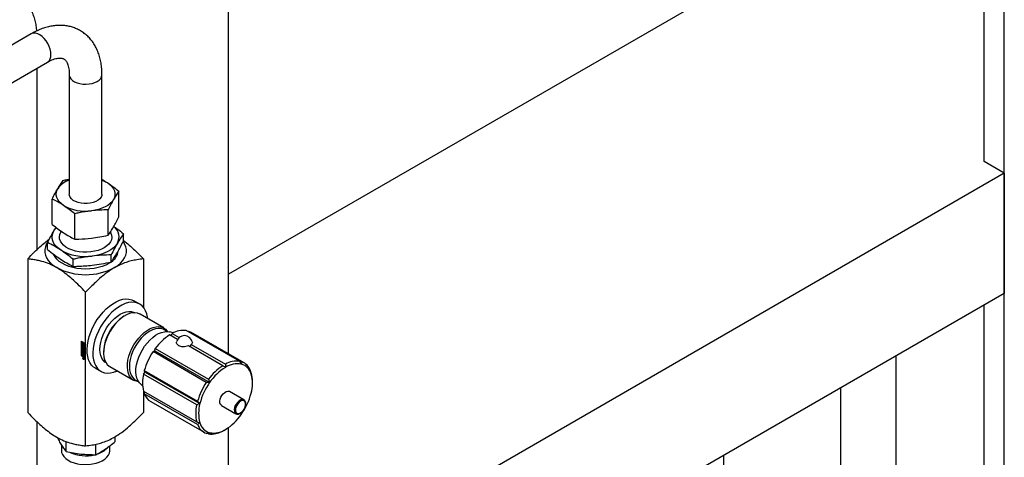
# Model space of a CAD drawing. Header units: millimetres. Extents: x 0 to 25230, y 0 to 17820.
# Tile 208 of 214: x 21597 to 22199, y 10689 to 10957. Entities that reach past the tile are written whole.
import ezdxf

# ---------------------------------------------------------------- set-up
doc = ezdxf.new("R2010")
doc.units = ezdxf.units.MM
doc.linetypes.add('SLD-Sólida', pattern=[0])
doc.layers.add('REFERÊNCIAS', color=9, linetype='SLD-Sólida')

msp = doc.modelspace()

# ---------------------------------------------------------------- linework, layer by layer
at = {"color": 7, "linetype": 'SLD-Sólida', "lineweight": 25, "ltscale": 30}
for p, q in [((21603.78, 10948.04), (20330.92, 10213.23)), ((20340.92, 10195.91), (21613.78, 10930.72)), ((21607.47, 10816.12), (21607.47, 10927.07)), ((21627.07, 10923.04), (21627.07, 10849.96)), ((21647.07, 10849.96), (21647.07, 10923.04)), ((21657.44, 10836.2), (21657.44, 10851.71)), ((21616.69, 10831.48), (21616.69, 10846.99)), ((21650.79, 10824.83), (21650.79, 10840.34)), ((21630.41, 10822.47), (21630.41, 10837.98)), ((21617.64, 10827.49), (21618.99, 10829.67)), ((21613.86, 10816.05), (21613.86, 10820.4)), ((21660.28, 10821.42), (21660.28, 10825.77)), ((21601.71, 10810.38), (21601.71, 10716.44)), ((21629.49, 10805.78), (21629.49, 10810.14)), ((21652.7, 10808.47), (21652.7, 10812.83)), ((21672.42, 10810.38), (21672.42, 10780.81)), ((21637.07, 10696.03), (21637.07, 10789.97)), ((21670.15, 10782.76), (21666.62, 10784.8)), ((21661.14, 10775.64), (21660.53, 10775.29)), ((21667.17, 10777.42), (21667.1, 10777.46)), ((21684.94, 10768.16), (21670.39, 10776.56)), ((21687.05, 10765.95), (21685.12, 10767.06)), ((21731.25, 10747.76), (21698.65, 10766.57)), ((21699.7, 10765.97), (21700.02, 10766.22)), ((21700.02, 10766.22), (21732.61, 10747.4)), ((21693.29, 10760.98), (21688.32, 10763.85)), ((21690.61, 10765.13), (21688.54, 10765.71)), ((21689.17, 10763.36), (21690.01, 10764.83)), ((21690.01, 10764.83), (21694.39, 10762.3)), ((21734.01, 10746.76), (21701.41, 10765.58)), ((21634.5, 10760), (21636.36, 10758.92)), ((21634.5, 10751.01), (21634.5, 10760)), ((21634.64, 10759.91), (21634.64, 10751.09)), ((21634.82, 10759.77), (21634.68, 10759.69)), ((21634.68, 10759.69), (21634.68, 10757.81)), ((21634.85, 10759.59), (21634.68, 10759.69)), ((21634.68, 10757.81), (21635.34, 10757.43)), ((21634.68, 10757.61), (21634.82, 10757.69)), ((21636.18, 10756.74), (21634.68, 10757.61)), ((21634.68, 10757.61), (21634.68, 10751.11)), ((21634.89, 10757.29), (21634.75, 10757.21)), ((21634.75, 10756.71), (21634.75, 10757.21)), ((21634.89, 10756.79), (21634.75, 10756.71)), ((21634.89, 10754.16), (21634.75, 10754.08)), ((21634.75, 10753.49), (21634.75, 10754.08)), ((21634.78, 10756), (21635.33, 10755.68)), ((21634.78, 10755.72), (21634.78, 10756)), ((21634.92, 10755.8), (21634.78, 10755.72)), ((21635.33, 10755.4), (21634.78, 10755.72)), ((21634.78, 10755.61), (21635.51, 10754.74)), ((21634.78, 10755.31), (21634.78, 10755.61)), ((21634.92, 10755.4), (21634.78, 10755.31)), ((21634.9, 10755.17), (21634.78, 10755.31)), ((21634.78, 10754.61), (21634.9, 10754.61)), ((21634.78, 10754.31), (21634.78, 10754.61)), ((21634.92, 10754.39), (21634.78, 10754.31)), ((21635.51, 10754.34), (21634.78, 10754.31)), ((21634.99, 10759.67), (21634.82, 10759.77)), ((21636.32, 10756.82), (21634.82, 10757.69)), ((21634.99, 10759.67), (21634.85, 10759.59)), ((21634.85, 10757.91), (21634.85, 10759.59)), ((21634.99, 10758), (21634.85, 10757.91)), ((21635.17, 10757.73), (21634.85, 10757.91)), ((21634.89, 10756.79), (21634.89, 10757.29)), ((21634.89, 10753.57), (21634.89, 10754.16)), ((21635.04, 10755.25), (21634.9, 10755.17)), ((21634.9, 10754.61), (21634.9, 10755.17)), ((21635.04, 10754.69), (21634.9, 10754.61)), ((21634.92, 10755.8), (21634.92, 10755.92)), ((21635.47, 10755.48), (21634.92, 10755.8)), ((21634.92, 10755.4), (21634.92, 10755.44)), ((21635.04, 10755.25), (21634.92, 10755.4)), ((21634.92, 10754.39), (21634.92, 10754.62)), ((21635.51, 10754.41), (21634.92, 10754.39)), ((21634.94, 10757.07), (21634.94, 10756.63)), ((21634.99, 10757.15), (21634.96, 10757.13)), ((21634.99, 10757.14), (21634.97, 10757.13)), ((21634.98, 10754.21), (21635.51, 10753.9)), ((21634.99, 10758.79), (21634.99, 10759.67)), ((21634.99, 10758), (21634.99, 10758.35)), ((21635.17, 10757.9), (21634.99, 10758)), ((21634.99, 10757.34), (21634.99, 10757.13)), ((21634.99, 10757.13), (21634.99, 10757.13)), ((21634.99, 10757.13), (21634.99, 10757.13)), ((21635.01, 10756.51), (21635.15, 10756.59)), ((21635.15, 10756.59), (21635.01, 10756.51)), ((21635.17, 10756.61), (21635.03, 10756.53)), ((21635.04, 10756.57), (21635.05, 10757.04)), ((21635.18, 10756.66), (21635.04, 10756.57)), ((21635.04, 10754.69), (21635.04, 10755.25)), ((21635.19, 10757.12), (21635.05, 10757.04)), ((21635.2, 10755.06), (21635.06, 10754.98)), ((21635.35, 10754.63), (21635.06, 10754.98)), ((21635.06, 10754.98), (21635.06, 10754.62)), ((21635.06, 10754.62), (21635.35, 10754.63)), ((21635.17, 10758.95), (21635.09, 10758.9)), ((21635.15, 10756.59), (21635.15, 10756.59)), ((21635.31, 10759.49), (21635.17, 10759.41)), ((21635.17, 10759.41), (21635.17, 10758.93)), ((21635.34, 10759.31), (21635.17, 10759.41)), ((21635.17, 10758.01), (21635.17, 10757.73)), ((21635.18, 10756.66), (21635.19, 10757.12)), ((21635.2, 10757.2), (21635.19, 10757.12)), ((21635.49, 10754.71), (21635.2, 10755.06)), ((21635.22, 10756.91), (21635.21, 10756.43)), ((21635.39, 10757.05), (21635.25, 10756.97)), ((21635.39, 10757.05), (21635.25, 10756.97)), ((21635.41, 10757.05), (21635.27, 10756.97)), ((21635.27, 10756.15), (21635.27, 10756.36)), ((21635.41, 10756.23), (21635.27, 10756.15)), ((21635.29, 10756.35), (21635.43, 10756.44)), ((21635.43, 10757.02), (21635.3, 10756.94)), ((21635.44, 10756.45), (21635.3, 10756.37)), ((21635.48, 10759.39), (21635.31, 10759.49)), ((21635.45, 10756.98), (21635.31, 10756.9)), ((21635.45, 10756.47), (21635.31, 10756.39)), ((21635.46, 10756.94), (21635.32, 10756.85)), ((21635.32, 10756.42), (21635.32, 10756.85)), ((21635.46, 10756.5), (21635.32, 10756.42)), ((21635.33, 10756.05), (21635.51, 10755.95)), ((21635.33, 10755.68), (21635.33, 10756.05)), ((21635.47, 10755.76), (21635.33, 10755.68)), ((21635.47, 10755.48), (21635.33, 10755.4)), ((21635.33, 10755.03), (21635.33, 10755.4)), ((21635.47, 10755.11), (21635.33, 10755.03)), ((21635.51, 10754.92), (21635.33, 10755.03)), ((21635.48, 10759.39), (21635.34, 10759.31)), ((21635.34, 10758.7), (21635.34, 10759.31)), ((21635.48, 10758.78), (21635.34, 10758.7)), ((21635.48, 10758.12), (21635.34, 10758.04)), ((21635.34, 10757.43), (21635.34, 10758.04)), ((21635.48, 10757.51), (21635.34, 10757.43)), ((21635.49, 10754.71), (21635.35, 10754.63)), ((21635.41, 10756.42), (21635.41, 10756.23)), ((21635.46, 10756.5), (21635.46, 10756.94)), ((21635.47, 10755.76), (21635.47, 10755.97)), ((21635.47, 10755.11), (21635.47, 10755.48)), ((21635.51, 10755.09), (21635.47, 10755.11)), ((21635.48, 10758.78), (21635.48, 10759.39)), ((21635.48, 10757.51), (21635.48, 10758.12)), ((21635.51, 10756.78), (21635.51, 10756.27)), ((21635.51, 10755.95), (21635.51, 10754.92)), ((21635.51, 10754.74), (21635.51, 10754.34)), ((21635.66, 10759.29), (21635.52, 10759.21)), ((21635.52, 10759.21), (21635.52, 10758.6)), ((21636.18, 10758.82), (21635.52, 10759.21)), ((21635.66, 10758.02), (21635.52, 10757.94)), ((21635.52, 10757.94), (21635.52, 10757.33)), ((21635.52, 10757.33), (21635.69, 10757.23)), ((21636.32, 10758.9), (21635.66, 10759.29)), ((21635.7, 10758.01), (21635.66, 10758.02)), ((21635.69, 10758.9), (21636.01, 10758.72)), ((21635.69, 10758.63), (21635.69, 10758.9)), ((21635.83, 10758.71), (21635.69, 10758.63)), ((21635.69, 10757.23), (21635.69, 10757.71)), ((21635.83, 10757.31), (21635.69, 10757.23)), ((21635.77, 10757.73), (21635.91, 10757.81)), ((21635.83, 10758.71), (21635.83, 10758.82)), ((21635.83, 10757.31), (21635.83, 10757.77)), ((21636.01, 10758.72), (21636.01, 10757.04)), ((21636.01, 10757.04), (21636.18, 10756.94)), ((21636.32, 10758.9), (21636.18, 10758.82)), ((21636.18, 10756.94), (21636.18, 10758.82)), ((21636.32, 10757.03), (21636.18, 10756.94)), ((21636.32, 10756.82), (21636.18, 10756.74)), ((21636.18, 10750.24), (21636.18, 10756.74)), ((21636.32, 10757.03), (21636.32, 10758.9)), ((21636.32, 10750.33), (21636.32, 10756.82)), ((21636.36, 10758.92), (21636.36, 10749.94)), ((21678.31, 10753.68), (21679.49, 10754.15)), ((21679.49, 10754.15), (21679.68, 10755.62)), ((21679.49, 10754.15), (21712.95, 10734.83)), ((21679.68, 10755.62), (21712.27, 10736.8)), ((21720.91, 10745.03), (21699.94, 10757.14)), ((21701.63, 10758.12), (21722.61, 10746.01)), ((21634.64, 10751.09), (21634.5, 10751.01)), ((21636.36, 10749.94), (21634.5, 10751.01)), ((21634.64, 10751.09), (21636.36, 10750.1)), ((21634.68, 10751.11), (21636.18, 10750.24)), ((21634.89, 10753.57), (21634.75, 10753.49)), ((21634.78, 10753.12), (21635.51, 10752.7)), ((21634.78, 10752.85), (21634.78, 10753.12)), ((21634.92, 10752.93), (21634.78, 10752.85)), ((21635.03, 10752.7), (21634.78, 10752.85)), ((21634.78, 10752.12), (21635.51, 10751.69)), ((21634.78, 10751.84), (21634.78, 10752.12)), ((21634.92, 10751.92), (21634.78, 10751.84)), ((21635.03, 10751.7), (21634.78, 10751.84)), ((21634.92, 10752.93), (21634.92, 10753.04)), ((21635.17, 10752.78), (21634.92, 10752.93)), ((21634.92, 10751.92), (21634.92, 10752.03)), ((21635.17, 10751.78), (21634.92, 10751.92)), ((21634.93, 10753.87), (21634.93, 10753.49)), ((21635.1, 10754), (21634.95, 10753.92)), ((21635.12, 10753.18), (21634.98, 10753.1)), ((21635.51, 10752.79), (21634.98, 10753.1)), ((21635.15, 10754), (21635.01, 10753.92)), ((21635.51, 10753.63), (21635.01, 10753.92)), ((21635.01, 10753.36), (21635.51, 10753.07)), ((21635.17, 10752.78), (21635.03, 10752.7)), ((21635.03, 10752.08), (21635.03, 10752.7)), ((21635.17, 10752.17), (21635.03, 10752.08)), ((21635.2, 10751.98), (21635.03, 10752.08)), ((21635.17, 10751.78), (21635.03, 10751.7)), ((21635.03, 10751.08), (21635.03, 10751.7)), ((21635.17, 10751.16), (21635.03, 10751.08)), ((21635.2, 10750.98), (21635.03, 10751.08)), ((21635.51, 10752.96), (21635.12, 10753.18)), ((21635.51, 10753.79), (21635.15, 10754)), ((21635.17, 10752.17), (21635.17, 10752.78)), ((21635.2, 10752.14), (21635.17, 10752.17)), ((21635.17, 10751.16), (21635.17, 10751.78)), ((21635.2, 10751.14), (21635.17, 10751.16)), ((21635.35, 10752.68), (21635.2, 10752.6)), ((21635.33, 10752.53), (21635.2, 10752.6)), ((21635.2, 10752.6), (21635.2, 10751.98)), ((21635.35, 10751.68), (21635.2, 10751.59)), ((21635.33, 10751.52), (21635.2, 10751.59)), ((21635.2, 10751.59), (21635.2, 10750.98)), ((21635.47, 10752.61), (21635.33, 10752.53)), ((21635.33, 10751.88), (21635.33, 10752.53)), ((21635.47, 10751.96), (21635.33, 10751.88)), ((21635.51, 10751.77), (21635.33, 10751.88)), ((21635.47, 10751.6), (21635.33, 10751.52)), ((21635.33, 10750.87), (21635.33, 10751.52)), ((21635.47, 10750.95), (21635.33, 10750.87)), ((21635.51, 10750.77), (21635.33, 10750.87)), ((21635.47, 10752.61), (21635.35, 10752.68)), ((21635.47, 10751.6), (21635.35, 10751.68)), ((21635.47, 10751.96), (21635.47, 10752.61)), ((21635.51, 10751.94), (21635.47, 10751.96)), ((21635.47, 10750.95), (21635.47, 10751.6)), ((21635.51, 10750.93), (21635.47, 10750.95)), ((21635.51, 10753.9), (21635.51, 10753.63)), ((21635.51, 10753.07), (21635.51, 10752.79)), ((21635.51, 10752.7), (21635.51, 10751.77)), ((21635.51, 10751.69), (21635.51, 10750.77)), ((21635.58, 10749.78), (21636.09, 10749.48)), ((21635.58, 10749.66), (21635.58, 10749.78)), ((21635.68, 10749.72), (21635.58, 10749.66)), ((21635.82, 10749.52), (21635.58, 10749.66)), ((21635.58, 10749.51), (21635.82, 10749.52)), ((21635.58, 10749.37), (21635.58, 10749.51)), ((21635.72, 10749.46), (21635.58, 10749.37)), ((21635.78, 10749.41), (21635.58, 10749.37)), ((21635.73, 10749.98), (21635.59, 10749.9)), ((21635.72, 10749.46), (21635.72, 10749.52)), ((21635.84, 10749.48), (21635.72, 10749.46)), ((21635.83, 10750), (21635.73, 10749.98)), ((21635.84, 10749.44), (21635.78, 10749.41)), ((21635.92, 10749.58), (21635.82, 10749.52)), ((21635.94, 10749.57), (21635.84, 10749.51)), ((21635.84, 10749.51), (21635.84, 10749.48)), ((21636.01, 10749.42), (21635.84, 10749.51)), ((21635.93, 10749.3), (21635.85, 10749.25)), ((21636.07, 10749.26), (21635.93, 10749.18)), ((21635.98, 10749.29), (21636.09, 10749.35)), ((21636.09, 10749.35), (21635.99, 10749.3)), ((21636.09, 10749.46), (21636.01, 10749.42)), ((21636.01, 10749.37), (21636.01, 10749.42)), ((21636.09, 10749.42), (21636.01, 10749.37)), ((21636.09, 10749.41), (21636.01, 10749.36)), ((21636.09, 10749.39), (21636.01, 10749.34)), ((21636.01, 10749.36), (21636.01, 10749.37)), ((21636.01, 10749.34), (21636.01, 10749.36)), ((21636.05, 10749.17), (21636.04, 10749.16)), ((21636.09, 10749.48), (21636.09, 10749.29)), ((21636.1, 10749.01), (21636.24, 10749.09)), ((21636.18, 10750.24), (21636.32, 10750.33)), ((21648.06, 10753.69), (21648.06, 10752.99)), ((21710.9, 10734.87), (21678.31, 10753.68)), ((21642.87, 10743.66), (21646.4, 10741.62)), ((21649.46, 10746.91), (21649.53, 10746.87)), ((21651.89, 10744.51), (21666.44, 10736.12)), ((21672.97, 10742.11), (21705.56, 10723.3)), ((21673.51, 10741.19), (21672.97, 10742.11)), ((21667.48, 10736.51), (21669.41, 10735.4)), ((21672.45, 10739.95), (21673.51, 10741.19)), ((21705.04, 10721.14), (21672.45, 10739.95)), ((21673.51, 10741.19), (21706.97, 10721.88)), ((21738.18, 10740.61), (21738.48, 10740.44)), ((21670.37, 10734.22), (21671.9, 10732.72)), ((21739.08, 10734.54), (21739.08, 10735.54)), ((21672.42, 10729.56), (21672.42, 10716.44)), ((21672.45, 10729.46), (21705.04, 10710.64)), ((21672.97, 10727.91), (21673.34, 10728.95)), ((21705.56, 10709.09), (21672.97, 10727.91)), ((21733.91, 10724.18), (21725.08, 10729.29)), ((21676.92, 10723.14), (21709.51, 10704.32)), ((21720.18, 10720.8), (21729.01, 10715.7)), ((21607.47, 9676.67), (21607.47, 10710.7)), ((21655.24, 10698.75), (21655.24, 10701.68)), ((21712.27, 10703.33), (21711.47, 10703.79)), ((21622.29, 10696.57), (21622.29, 10693.11)), ((21625.1, 10692.55), (21625.1, 10698.73)), ((21643.27, 10690.62), (21643.27, 10697.03)), ((21651.84, 10693.11), (21651.84, 10696.02))]:
    msp.add_line(p, q, dxfattribs=at)
at = {"color": 7, "linetype": 'SLD-Sólida', "lineweight": 25, "ltscale": 30, "flags": 128}
for points in [[(21615.85, 10935.3), (21615.72, 10936.92), (21615.35, 10938.62), (21614.73, 10940.36), (21613.9, 10942.06), (21612.88, 10943.66), (21611.72, 10945.11), (21610.45, 10946.35), (21609.12, 10947.34), (21607.78, 10948.04), (21606.47, 10948.43), (21605.25, 10948.49), (21604.15, 10948.22), (21603.78, 10948.04)], [(21627.07, 10923.03), (21627.09, 10922.63), (21627.41, 10921.55), (21628.07, 10920.52), (21629.06, 10919.59), (21630.34, 10918.77), (21631.86, 10918.12), (21633.57, 10917.64), (21635.41, 10917.35), (21637.3, 10917.27), (21639.19, 10917.4), (21641, 10917.74), (21642.67, 10918.26), (21644.14, 10918.96)], [(21647.07, 10858.6), (21648.91, 10857.79), (21650.58, 10856.83)], [(21650.58, 10856.83), (21652.02, 10855.75), (21653.2, 10854.57), (21654.1, 10853.32), (21654.71, 10852.01), (21655.03, 10850.66), (21655.03, 10849.3), (21654.73, 10847.95), (21654.12, 10846.64)], [(21623.55, 10843.1), (21622.11, 10844.18), (21620.93, 10845.35), (21620.03, 10846.61), (21619.42, 10847.92), (21619.11, 10849.27), (21619.1, 10850.63), (21619.41, 10851.98), (21620.01, 10853.29)], [(21647.07, 10849.96), (21646.97, 10849.19), (21646.54, 10848.12), (21645.76, 10847.12), (21644.67, 10846.22), (21643.31, 10845.45), (21641.71, 10844.85), (21639.95, 10844.44), (21638.09, 10844.22), (21636.19, 10844.21), (21634.32, 10844.41), (21632.55, 10844.81), (21630.94, 10845.4), (21629.56, 10846.15), (21628.44, 10847.04), (21627.64, 10848.04), (21627.18, 10849.1), (21627.07, 10849.96)], [(21654.12, 10846.64), (21653.22, 10845.38), (21652.05, 10844.2), (21650.62, 10843.12), (21648.95, 10842.16), (21647.09, 10841.33), (21645.05, 10840.65), (21642.88, 10840.13), (21640.6, 10839.78)], [(21621.67, 10815.88), (21620.04, 10817.11), (21618.69, 10818.45), (21617.66, 10819.88), (21616.97, 10821.37), (21616.61, 10822.91), (21616.61, 10824.45), (21616.95, 10825.99), (21617.64, 10827.49)], [(21617.64, 10827.49), (21618.67, 10828.92), (21619.16, 10829.46)], [(21652.18, 10826.73), (21652.47, 10826.19), (21652.94, 10824.83), (21653.06, 10823.45), (21652.82, 10822.08), (21652.22, 10820.74), (21651.29, 10819.47), (21650.04, 10818.3), (21648.5, 10817.24), (21646.71, 10816.33), (21644.7, 10815.58), (21642.51, 10815.01), (21640.21, 10814.64), (21637.84, 10814.47), (21635.45, 10814.51), (21633.09, 10814.75), (21630.83, 10815.19), (21628.7, 10815.83), (21626.76, 10816.63), (21625.05, 10817.6), (21623.61, 10818.7), (21622.47, 10819.91), (21621.66, 10821.21), (21621.19, 10822.56), (21621.07, 10823.94), (21621.31, 10825.32), (21621.91, 10826.65), (21622.49, 10827.51)], [(21613.77, 10820.5), (21613.2, 10819.56), (21612.48, 10817.86), (21612.11, 10816.13), (21612.11, 10814.39), (21612.48, 10812.66), (21613.2, 10810.97), (21614.27, 10809.34), (21615.67, 10807.8), (21617.39, 10806.36), (21619.39, 10805.06)], [(21654.74, 10805.06), (21656.75, 10806.36), (21658.46, 10807.8), (21659.86, 10809.34), (21660.93, 10810.97), (21661.66, 10812.66), (21662.02, 10814.39), (21662.02, 10816.13), (21661.66, 10817.86), (21660.93, 10819.56), (21660.05, 10820.94)], [(21656.49, 10819.91), (21655.47, 10818.48), (21654.13, 10817.14), (21652.5, 10815.91), (21650.61, 10814.81), (21648.48, 10813.87), (21646.16, 10813.09), (21643.69, 10812.5), (21641.1, 10812.1)], [(21652.48, 10808.36), (21651.37, 10807.64), (21649.39, 10806.61), (21647.19, 10805.75), (21644.81, 10805.05), (21642.29, 10804.55), (21639.67, 10804.25), (21637.01, 10804.15), (21634.35, 10804.26), (21631.74, 10804.57), (21629.23, 10805.08), (21626.85, 10805.78), (21624.66, 10806.65), (21622.69, 10807.69), (21620.97, 10808.86), (21619.55, 10810.16), (21618.43, 10811.56), (21617.68, 10812.96)], [(21642.87, 10743.66), (21641.99, 10744.25), (21640.74, 10745.44), (21639.71, 10746.91), (21638.9, 10748.64), (21638.34, 10750.61), (21638.02, 10752.79), (21637.96, 10755.14), (21638.15, 10757.62), (21638.59, 10760.21), (21639.28, 10762.86), (21640.2, 10765.53), (21641.34, 10768.18), (21642.69, 10770.77), (21644.22, 10773.26), (21645.9, 10775.61), (21647.72, 10777.79), (21649.65, 10779.77), (21651.66, 10781.51), (21653.71, 10782.99), (21655.78, 10784.18), (21657.83, 10785.07), (21659.83, 10785.65), (21661.76, 10785.9), (21663.58, 10785.82), (21665.27, 10785.42), (21666.62, 10784.8)], [(21674.98, 10773.91), (21674.87, 10774.74), (21674.43, 10776.82), (21673.74, 10778.68), (21672.82, 10780.28), (21671.68, 10781.61), (21670.34, 10782.65), (21668.81, 10783.37), (21667.12, 10783.78), (21665.3, 10783.86), (21663.37, 10783.61), (21661.36, 10783.03), (21659.31, 10782.14), (21657.25, 10780.95), (21655.19, 10779.47), (21653.19, 10777.73), (21651.26, 10775.75), (21649.44, 10773.57), (21647.75, 10771.22), (21646.22, 10768.73), (21644.88, 10766.14), (21643.74, 10763.49), (21642.81, 10760.82), (21642.13, 10758.17), (21641.68, 10755.58), (21641.49, 10753.1), (21641.56, 10750.75), (21641.87, 10748.57), (21642.44, 10746.6), (21643.25, 10744.87), (21644.28, 10743.39), (21645.53, 10742.21), (21646.97, 10741.33), (21648.58, 10740.76), (21650.33, 10740.52), (21652.21, 10740.6), (21654.18, 10741.02), (21656.22, 10741.75), (21656.48, 10741.87)], [(21649.46, 10746.91), (21648.85, 10747.31), (21647.79, 10748.34), (21646.93, 10749.66), (21646.31, 10751.22), (21645.93, 10753.01), (21645.81, 10754.99), (21645.93, 10757.11), (21646.31, 10759.34), (21646.93, 10761.62), (21647.79, 10763.92), (21648.85, 10766.18), (21650.11, 10768.36), (21651.54, 10770.41), (21653.1, 10772.3), (21654.76, 10773.98), (21656.5, 10775.42), (21658.28, 10776.59), (21660.05, 10777.47), (21661.79, 10778.04), (21663.46, 10778.28), (21665.02, 10778.2), (21666.45, 10777.79), (21667.1, 10777.46)], [(21670.39, 10776.56), (21670.23, 10776.65), (21668.83, 10777.2), (21667.28, 10777.42), (21665.61, 10777.31), (21663.86, 10776.88), (21662.05, 10776.13), (21660.23, 10775.08), (21658.42, 10773.74), (21656.67, 10772.15), (21655, 10770.33), (21653.45, 10768.32), (21652.05, 10766.16), (21650.83, 10763.89), (21649.81, 10761.55), (21649.01, 10759.19), (21648.45, 10756.86), (21648.13, 10754.61), (21648.07, 10752.46), (21648.26, 10750.48), (21648.7, 10748.69), (21649.38, 10747.13), (21650.29, 10745.83), (21651.42, 10744.82), (21651.89, 10744.51)], [(21669.5, 10735.26), (21668.76, 10735.33), (21667.28, 10735.71), (21665.97, 10736.42), (21664.84, 10737.43), (21663.93, 10738.73), (21663.25, 10740.29), (21662.8, 10742.08), (21662.61, 10744.06), (21662.68, 10746.21), (21662.99, 10748.47), (21663.56, 10750.8), (21664.36, 10753.15), (21665.38, 10755.49), (21666.6, 10757.76), (21668, 10759.92), (21669.55, 10761.93), (21671.21, 10763.75), (21672.97, 10765.34), (21674.78, 10766.68), (21676.6, 10767.73), (21678.41, 10768.48), (21680.16, 10768.92), (21681.83, 10769.02), (21683.38, 10768.8), (21684.77, 10768.25), (21686, 10767.39), (21687.02, 10766.23), (21687.21, 10765.94)], [(21685.12, 10767.06), (21684.46, 10767.39), (21683.04, 10767.8), (21681.48, 10767.88), (21679.81, 10767.64), (21678.07, 10767.07), (21676.3, 10766.19), (21674.52, 10765.02), (21672.78, 10763.58), (21671.11, 10761.9), (21669.55, 10760.01), (21668.13, 10757.96), (21666.87, 10755.78), (21665.8, 10753.52), (21664.95, 10751.22), (21664.33, 10748.94), (21663.95, 10746.71), (21663.82, 10744.59), (21663.95, 10742.61), (21664.33, 10740.82), (21664.95, 10739.25), (21665.8, 10737.94), (21666.87, 10736.91), (21667.48, 10736.51)], [(21700.02, 10766.22), (21700.89, 10765.85), (21701.41, 10765.58)], [(21670.37, 10734.22), (21670.03, 10734.58), (21669.12, 10735.87), (21668.44, 10737.42), (21668, 10739.19), (21667.82, 10741.17), (21667.88, 10743.3), (21668.19, 10745.54), (21668.75, 10747.85), (21669.55, 10750.19), (21670.56, 10752.51), (21671.77, 10754.77), (21673.16, 10756.92), (21674.7, 10758.91), (21676.36, 10760.72), (21678.1, 10762.3), (21679.89, 10763.63), (21681.71, 10764.68), (21683.5, 10765.42), (21685.24, 10765.85), (21686.9, 10765.96), (21688.44, 10765.73), (21688.54, 10765.71)], [(21634.75, 10757.21), (21634.76, 10757.26), (21634.77, 10757.3), (21634.79, 10757.34), (21634.82, 10757.36), (21634.86, 10757.37), (21634.9, 10757.37), (21634.95, 10757.36), (21634.99, 10757.34)], [(21635.21, 10756.43), (21635.19, 10756.35), (21635.14, 10756.29), (21635.07, 10756.28), (21634.98, 10756.31), (21634.89, 10756.38), (21634.82, 10756.48), (21634.77, 10756.6), (21634.75, 10756.71)], [(21634.91, 10757.37), (21634.9, 10757.34), (21634.89, 10757.29)], [(21634.89, 10756.79), (21634.91, 10756.68), (21634.95, 10756.58)], [(21634.91, 10754.23), (21634.9, 10754.21), (21634.89, 10754.16)], [(21635.17, 10758.93), (21635.08, 10758.89), (21635.01, 10758.82), (21634.97, 10758.72), (21634.95, 10758.59), (21634.97, 10758.45), (21635.01, 10758.3), (21635.08, 10758.15), (21635.17, 10758.01)], [(21634.97, 10756.53), (21634.98, 10756.53), (21634.98, 10756.52), (21634.99, 10756.52), (21634.99, 10756.51), (21635, 10756.51), (21635, 10756.51), (21635.01, 10756.51), (21635.01, 10756.51)], [(21635.05, 10757.04), (21635.07, 10757.13), (21635.12, 10757.19), (21635.19, 10757.21), (21635.28, 10757.18), (21635.37, 10757.1), (21635.44, 10757), (21635.49, 10756.89), (21635.51, 10756.78)], [(21635.34, 10758.04), (21635.26, 10758.13), (21635.19, 10758.25), (21635.14, 10758.37), (21635.13, 10758.49), (21635.14, 10758.59), (21635.19, 10758.66), (21635.26, 10758.7), (21635.34, 10758.7)], [(21635.51, 10756.27), (21635.5, 10756.22), (21635.49, 10756.18), (21635.47, 10756.14), (21635.44, 10756.12), (21635.4, 10756.11), (21635.36, 10756.11), (21635.31, 10756.12), (21635.27, 10756.15)], [(21635.39, 10757.05), (21635.39, 10757.05), (21635.39, 10757.05)], [(21635.41, 10756.23), (21635.46, 10756.2), (21635.5, 10756.19)], [(21635.45, 10756.98), (21635.45, 10756.98), (21635.45, 10756.99)], [(21635.52, 10758.6), (21635.6, 10758.5), (21635.67, 10758.38), (21635.72, 10758.26), (21635.73, 10758.14), (21635.72, 10758.04), (21635.67, 10757.97), (21635.6, 10757.93), (21635.52, 10757.94)], [(21635.69, 10757.71), (21635.78, 10757.74), (21635.85, 10757.81), (21635.89, 10757.92), (21635.91, 10758.04), (21635.89, 10758.19), (21635.85, 10758.34), (21635.78, 10758.49), (21635.69, 10758.63)], [(21635.84, 10748.91), (21635.66, 10749.06), (21635.51, 10749.26), (21635.41, 10749.49), (21635.37, 10749.72), (21635.41, 10749.91), (21635.51, 10750.03), (21635.66, 10750.06), (21635.84, 10749.99), (21636.02, 10749.85), (21636.17, 10749.64), (21636.27, 10749.41), (21636.31, 10749.18), (21636.27, 10749), (21636.17, 10748.88), (21636.02, 10748.85), (21635.84, 10748.91)], [(21635.84, 10749.03), (21635.98, 10748.99), (21636.1, 10749.01), (21636.18, 10749.1), (21636.2, 10749.24), (21636.18, 10749.42), (21636.1, 10749.6), (21635.98, 10749.76), (21635.84, 10749.87), (21635.7, 10749.92), (21635.59, 10749.9), (21635.51, 10749.81), (21635.48, 10749.66), (21635.51, 10749.49), (21635.59, 10749.3), (21635.7, 10749.15), (21635.84, 10749.03)], [(21635.52, 10749.82), (21635.55, 10749.99), (21635.59, 10750.05)], [(21636.24, 10748.93), (21636.16, 10748.93), (21636, 10748.98)], [(21636.07, 10749.26), (21636.08, 10749.26), (21636.09, 10749.25)], [(21636.24, 10749.09), (21636.24, 10749.09), (21636.31, 10749.16)], [(21720.18, 10720.8), (21720.09, 10720.85), (21719.55, 10721.42), (21719.23, 10722.27), (21719.17, 10723.32), (21719.36, 10724.5), (21719.8, 10725.71), (21720.44, 10726.88), (21721.25, 10727.91), (21722.15, 10728.73), (21723.1, 10729.28), (21724.01, 10729.51), (21724.81, 10729.41), (21725.08, 10729.29)], [(21733.87, 10724.21), (21733.65, 10724.31), (21732.84, 10724.41), (21731.94, 10724.18), (21730.99, 10723.63), (21730.08, 10722.81), (21729.28, 10721.78), (21728.63, 10720.61), (21728.2, 10719.39), (21728.01, 10718.22), (21728.07, 10717.17), (21728.39, 10716.32), (21728.93, 10715.75), (21729.06, 10715.67)], [(21731.82, 10716.14), (21732.69, 10716.79), (21733.5, 10717.68), (21734.17, 10718.74), (21734.65, 10719.88), (21734.9, 10721), (21734.9, 10722.02), (21734.65, 10722.86), (21734.17, 10723.45), (21733.5, 10723.73), (21732.69, 10723.69), (21731.82, 10723.33), (21730.94, 10722.68), (21730.14, 10721.79), (21729.47, 10720.73), (21728.99, 10719.59), (21728.74, 10718.47), (21728.74, 10717.45), (21728.99, 10716.61), (21729.47, 10716.02), (21730.14, 10715.74), (21730.94, 10715.78), (21731.82, 10716.14)], [(21622.29, 10693.11), (21622.42, 10691.98), (21622.91, 10690.67), (21623.75, 10689.42), (21624.91, 10688.26), (21626.37, 10687.22), (21628.1, 10686.33), (21630.05, 10685.6), (21632.16, 10685.06), (21634.41, 10684.72), (21636.71, 10684.58), (21639.03, 10684.65), (21641.29, 10684.94), (21643.45, 10685.42), (21645.46, 10686.09), (21647.26, 10686.93), (21648.8, 10687.93), (21650.06, 10689.05), (21651, 10690.28), (21651.6, 10691.57)], [(21651.6, 10691.57), (21651.83, 10692.9), (21651.84, 10693.11)]]:
    msp.add_lwpolyline(points, dxfattribs=at)
at = {"color": 7, "linetype": 'SLD-Sólida', "lineweight": 25, "ltscale": 900}
for centre, radius, start, end in [((21610.93, 10934.77), 4.95, 305.18306, 6.12912), ((21642.26, 10923.4), 4.82, 292.93377, 355.72258), ((21631.64, 10845.2), 14.16, 108.83203, 145.1653), ((21636.9, 10866.15), 26.63, 239.92737, 278.00684), ((21649.69, 10823.78), 7.82, 330.33292, 53.62262), ((21636.87, 10842.13), 30.33, 239.92737, 278.00684), ((21647.61, 10816.55), 9.5, 304.04918, 351.13182), ((21637.07, 10839.05), 38.32, 242.52431, 297.47569), ((21675.03, 10752.52), 27, 122.49293, 177.51245), ((21696.92, 10752.9), 13.78, 82.77234, 120.07689), ((21706.78, 10735.82), 33.56, 123.36567, 143.8467), ((21697.53, 10758.53), 4.9, 13.44945, 164.54424), ((21634.89, 10754.1), 0.14, 50.79671, 189.21404), ((21635.09, 10757.07), 0.15, 166.77154, 180.43091), ((21635.16, 10756.64), 0.213, 180.60223, 195.82321), ((21635.01, 10757.09), 0.0626, 140.0764, 167.52498), ((21635.1, 10756.62), 0.153, 195.03494, 213.49082), ((21634.98, 10757.11), 0.0236, 94.9954, 138.51517), ((21634.97, 10757.11), 0.0274, 60.08732, 89.71993), ((21635.3, 10756.71), 0.367, 213.48348, 254.12525), ((21634.99, 10756.55), 0.0436, 303.49718, 336.98537), ((21634.91, 10756.58), 0.124, 337.05956, 357.09482), ((21635.13, 10756.63), 0.0436, 303.49718, 336.98537), ((21635.06, 10756.66), 0.124, 337.05956, 357.09482), ((21635.32, 10756.91), 0.093, 153.22709, 170.37182), ((21635.4, 10756.9), 0.178, 170.91274, 178.94532), ((21635.26, 10756.94), 0.0335, 114.5698, 153.90789), ((21635.26, 10756.95), 0.0237, 52.98428, 110.20266), ((21635.23, 10756.91), 0.067, 24.24361, 57.38086), ((21635.28, 10756.38), 0.0258, 236.84942, 278.18671), ((21635.81, 10758.54), 0.539, 162.47918, 232.20134), ((21635.28, 10756.38), 0.026, 281.16512, 333.60613), ((21635.14, 10756.86), 0.176, 11.43201, 26.7326), ((21635.24, 10756.4), 0.0708, 328.7073, 350.44772), ((21635.11, 10756.85), 0.202, 0.3674, 12.23693), ((21635.16, 10756.42), 0.154, 348.72599, 0.31483), ((21635.4, 10757.03), 0.0226, 58.74807, 110.84369), ((21635.42, 10756.46), 0.027, 300.62512, 333.08952), ((21635.38, 10756.48), 0.0708, 328.7073, 350.44772), ((21635.26, 10756.93), 0.202, 0.3674, 12.23693), ((21635.3, 10756.5), 0.154, 348.72599, 0.31483), ((21634.93, 10758.03), 1.14, 17.62276, 36.85666), ((21635.78, 10758.03), 0.252, 300.83916, 334.98006), ((21695.9, 10759.49), 5.89, 329.93258, 346.60858), ((21635.24, 10753.51), 0.492, 182.60548, 237.39452), ((21635.39, 10753.59), 0.492, 182.60548, 237.39452), ((21634.98, 10753.88), 0.0448, 50.79671, 189.21404), ((21635.09, 10753.49), 0.158, 182.60548, 237.39452), ((21635.12, 10753.96), 0.0516, 54.38183, 114.31395), ((21636.11, 10749.46), 0.337, 189.84392, 219.35857), ((21636.14, 10749.48), 0.3, 179.82336, 203.30938), ((21636.07, 10749.42), 0.278, 218.25607, 239.50324), ((21636.01, 10749.43), 0.156, 205.24929, 236.18951), ((21636, 10749.41), 0.136, 235.91575, 252.10158), ((21636, 10749.27), 0.112, 230.52953, 289.61569), ((21635.97, 10749.31), 0.0312, 246.49279, 329.89791), ((21635.88, 10749.35), 0.124, 334.53833, 356.82327), ((21636.2, 10749.49), 0.256, 224.9227, 239.99624), ((21636, 10749.24), 0.0842, 297.03951, 345.54512), ((21635.83, 10749.29), 0.263, 343.96393, 0.03408), ((21712.27, 10730.99), 40.84, 146.24879, 164.20125), ((21739.37, 10717), 33.56, 123.36567, 143.8467), ((21739.18, 10716.98), 31.72, 121.45038, 145.76199), ((21729.51, 10734.08), 13.78, 82.77234, 120.07689), ((21729.87, 10733.1), 13.12, 79.33844, 123.51078), ((21729.87, 10737.62), 8.73, 15.48772, 73.82276), ((21729.43, 10738.91), 9.07, 19.89201, 69.41847), ((21694.74, 10734.71), 22.9, 166.75811, 193.24189), ((21717.41, 10734.08), 21.68, 344.28486, 15.71514), ((21720.4, 10735.71), 18.69, 359.4745, 14.64299), ((21744.86, 10712.18), 40.84, 146.24879, 164.20125), ((21744.39, 10712.46), 38.59, 144.57139, 165.87866), ((21681.86, 10731.25), 9.5, 200.61351, 238.64079), ((21700.86, 10737.62), 38.59, 324.57139, 345.87866), ((21727.33, 10715.89), 22.9, 166.75811, 193.24189), ((21727.85, 10716.01), 21.68, 164.28486, 195.71514), ((21706.07, 10733.1), 31.72, 301.45038, 325.76199), ((21714.09, 10712.18), 9.07, 199.89201, 249.41847), ((21715.38, 10712.46), 8.73, 195.48772, 253.82276), ((21715.38, 10716.98), 13.12, 259.33844, 303.51078), ((21714.01, 10717), 13.78, 262.77234, 300.07689), ((21640.9, 10703.4), 12.79, 285.56656, 317.84142), ((21637.11, 10713.39), 23.46, 245.91606, 283.59786)]:
    msp.add_arc(centre, radius, start, end, dxfattribs=at)
at = {"color": 7, "linetype": 'SLD-Sólida', "lineweight": 25, "ltscale": 30}
for points, knots in [([(21607.26, 10949.85), (21607.23, 10950.33), (21607.11, 10951.97), (21606.62, 10954.65), (21605.8, 10957.84), (21604.68, 10960.84), (21603.31, 10963.61), (21601.69, 10966.13), (21599.85, 10968.39), (21597.82, 10970.36), (21595.61, 10972.05), (21593.25, 10973.45), (21590.77, 10974.55), (21588.17, 10975.37), (21585.47, 10975.89), (21582.69, 10976.13), (21579.84, 10976.07), (21576.91, 10975.72), (21573.93, 10975.06), (21570.91, 10974.11), (21567.9, 10972.87), (21565.66, 10971.74), (21564.44, 10971.04), (21564.18, 10970.9)], [0, 0, 0, 0, 0.023111, 0.078515, 0.133455, 0.187583, 0.240593, 0.292306, 0.342709, 0.391937, 0.440231, 0.487893, 0.535251, 0.582548, 0.63011, 0.678254, 0.727251, 0.777306, 0.828518, 0.880859, 0.934173, 0.986306, 1, 1, 1, 1]), ([(21647.07, 10923.04), (21647.06, 10923.69), (21647.04, 10925.51), (21646.79, 10928.45), (21646.23, 10931.79), (21645.39, 10934.98), (21644.28, 10937.98), (21642.91, 10940.75), (21641.29, 10943.27), (21639.45, 10945.53), (21637.42, 10947.5), (21635.21, 10949.19), (21632.85, 10950.59), (21630.36, 10951.69), (21627.76, 10952.51), (21625.07, 10953.03), (21622.29, 10953.27), (21619.43, 10953.21), (21616.51, 10952.86), (21613.53, 10952.2), (21610.51, 10951.25), (21607.5, 10950.01), (21605.26, 10948.88), (21604.04, 10948.18), (21603.78, 10948.04)], [0, 0, 0, 0, 0.0283351, 0.0805075, 0.1326558, 0.1843682, 0.2353159, 0.2852113, 0.3338863, 0.3813277, 0.4276634, 0.47312, 0.5179812, 0.5625573, 0.6070754, 0.651843, 0.6971576, 0.7432765, 0.7903904, 0.8385933, 0.8878591, 0.9380409, 0.9871108, 1, 1, 1, 1]), ([(21613.78, 10930.72), (21614.1, 10930.9), (21615.03, 10931.42), (21616.5, 10932.1), (21618.1, 10932.69), (21619.54, 10933.06), (21620.78, 10933.23), (21621.82, 10933.24), (21622.67, 10933.13), (21623.37, 10932.92), (21623.94, 10932.62), (21624.49, 10932.19), (21625.03, 10931.56), (21625.55, 10930.75), (21626.04, 10929.68), (21626.47, 10928.35), (21626.82, 10926.72), (21627.03, 10924.95), (21627.05, 10923.65), (21627.07, 10923.04)], [0, 0, 0, 0, 0.0299973, 0.0868788, 0.1434826, 0.2000868, 0.2570973, 0.3153685, 0.3763909, 0.4429555, 0.5211796, 0.5979644, 0.6619729, 0.7206591, 0.7764471, 0.8355342, 0.893118, 0.9502097, 1, 1, 1, 1]), ([(21620.01, 10853.29), (21620.57, 10854.21), (21621.68, 10856.05), (21622.78, 10857.59), (21623.34, 10858.36)], [0, 0, 0, 0, 0.498778, 1, 1, 1, 1]), ([(21623.34, 10858.36), (21624.19, 10858.56), (21625.43, 10858.85), (21626.67, 10859.04), (21627.07, 10859.1)], [0, 0, 0, 0, 0.686181, 1, 1, 1, 1]), ([(21647.07, 10858.96), (21647.09, 10858.95), (21648.25, 10858.34), (21649.43, 10857.58), (21650.58, 10856.83)], [0, 0, 0, 0, 0.01923, 1, 1, 1, 1]), ([(21650.58, 10856.83), (21651.73, 10856.05), (21654.02, 10854.48), (21656.3, 10852.64), (21657.44, 10851.71)], [0, 0, 0, 0, 0.498778, 1, 1, 1, 1]), ([(21616.69, 10846.99), (21617.24, 10848.11), (21618.34, 10850.34), (21619.45, 10852.31), (21620.01, 10853.29)], [0, 0, 0, 0, 0.498953, 1, 1, 1, 1]), ([(21657.44, 10851.71), (21656.89, 10850.94), (21655.79, 10849.4), (21654.68, 10847.56), (21654.12, 10846.64)], [0, 0, 0, 0, 0.498953, 1, 1, 1, 1]), ([(21623.55, 10843.1), (21622.41, 10843.82), (21620.11, 10845.27), (21617.83, 10846.42), (21616.69, 10846.99)], [0, 0, 0, 0, 0.498778, 1, 1, 1, 1]), ([(21654.12, 10846.64), (21653.56, 10845.66), (21652.45, 10843.7), (21651.35, 10841.46), (21650.79, 10840.34)], [0, 0, 0, 0, 0.4987783, 1, 1, 1, 1]), ([(21630.41, 10837.98), (21629.28, 10838.9), (21627, 10840.75), (21624.7, 10842.32), (21623.55, 10843.1)], [0, 0, 0, 0, 0.498953, 1, 1, 1, 1]), ([(21640.6, 10839.78), (21638.05, 10839.41), (21634.65, 10838.93), (21631.27, 10838.17), (21630.41, 10837.98)], [0, 0, 0, 0, 0.74831, 1, 1, 1, 1]), ([(21650.79, 10840.34), (21649.11, 10840.32), (21645.72, 10840.28), (21642.31, 10839.94), (21640.6, 10839.78)], [0, 0, 0, 0, 0.4989526, 1, 1, 1, 1]), ([(21654.12, 10829.9), (21654.67, 10830.88), (21655.79, 10832.84), (21656.89, 10835.08), (21657.44, 10836.2)], [0, 0, 0, 0, 0.498778, 1, 1, 1, 1]), ([(21613.86, 10820.4), (21614.48, 10821.65), (21615.74, 10824.15), (21617.01, 10826.37), (21617.64, 10827.49)], [0, 0, 0, 0, 0.499189, 1, 1, 1, 1]), ([(21616.69, 10831.48), (21617.82, 10830.56), (21620.1, 10828.71), (21622.4, 10827.15), (21623.55, 10826.36)], [0, 0, 0, 0, 0.498953, 1, 1, 1, 1]), ([(21623.55, 10826.36), (21624.7, 10825.64), (21626.99, 10824.19), (21629.27, 10823.05), (21630.41, 10822.47)], [0, 0, 0, 0, 0.498778, 1, 1, 1, 1]), ([(21650.79, 10824.83), (21651.34, 10825.6), (21652.45, 10827.14), (21653.56, 10828.98), (21654.12, 10829.9)], [0, 0, 0, 0, 0.498953, 1, 1, 1, 1]), ([(21654.3, 10830.23), (21654.99, 10829.76), (21656.99, 10828.39), (21658.97, 10826.81), (21660.28, 10825.77)], [0, 0, 0, 0, 0.344819, 1, 1, 1, 1]), ([(21601.71, 10810.38), (21603.02, 10811.74), (21605.47, 10814.27), (21609.02, 10817.64), (21612.11, 10820.38), (21614.06, 10821.83), (21614.92, 10822.48)], [0, 0, 0, 0, 0.306546, 0.572354, 0.810684, 1, 1, 1, 1]), ([(21621.67, 10815.88), (21620.37, 10816.71), (21617.76, 10818.36), (21615.16, 10819.72), (21613.86, 10820.4)], [0, 0, 0, 0, 0.499057, 1, 1, 1, 1]), ([(21630.41, 10822.47), (21631.27, 10822.48), (21634.65, 10822.5), (21638.05, 10822.81), (21640.6, 10823.04)], [0, 0, 0, 0, 0.25169, 1, 1, 1, 1]), ([(21640.6, 10823.04), (21642.3, 10823.26), (21645.71, 10823.72), (21649.1, 10824.46), (21650.79, 10824.83)], [0, 0, 0, 0, 0.498778, 1, 1, 1, 1]), ([(21660.28, 10825.77), (21659.65, 10824.87), (21658.39, 10823.07), (21657.12, 10820.97), (21656.49, 10819.91)], [0, 0, 0, 0, 0.499189, 1, 1, 1, 1]), ([(21656.49, 10814.33), (21657.12, 10815.44), (21658.39, 10817.67), (21659.64, 10820.17), (21660.28, 10821.42)], [0, 0, 0, 0, 0.4990568, 1, 1, 1, 1]), ([(21660.28, 10821.65), (21661.46, 10820.72), (21663.54, 10819.08), (21666.52, 10816.31), (21669.4, 10813.52), (21671.37, 10811.47), (21672.42, 10810.38)], [0, 0, 0, 0, 0.283712, 0.49808, 0.73433, 1, 1, 1, 1]), ([(21613.86, 10816.05), (21615.15, 10815.02), (21617.75, 10812.97), (21620.37, 10811.19), (21621.67, 10810.3)], [0, 0, 0, 0, 0.4991894, 1, 1, 1, 1]), ([(21629.49, 10810.14), (21628.19, 10811.16), (21625.6, 10813.22), (21622.98, 10814.99), (21621.67, 10815.88)], [0, 0, 0, 0, 0.499189, 1, 1, 1, 1]), ([(21656.49, 10819.91), (21655.86, 10818.8), (21654.59, 10816.58), (21653.33, 10814.08), (21652.7, 10812.83)], [0, 0, 0, 0, 0.499057, 1, 1, 1, 1]), ([(21652.7, 10808.47), (21653.33, 10809.37), (21654.59, 10811.18), (21655.85, 10813.28), (21656.49, 10814.33)], [0, 0, 0, 0, 0.499189, 1, 1, 1, 1]), ([(21619.39, 10805.06), (21617.9, 10805.84), (21614.84, 10807.46), (21610.95, 10808.71), (21607.61, 10809.51), (21604.73, 10810.02), (21602.76, 10810.26), (21601.71, 10810.38)], [0, 0, 0, 0, 0.244112, 0.50172, 0.650844, 0.815189, 1, 1, 1, 1]), ([(21621.67, 10810.3), (21622.98, 10809.48), (21625.59, 10807.82), (21628.19, 10806.46), (21629.49, 10805.78)], [0, 0, 0, 0, 0.4990568, 1, 1, 1, 1]), ([(21641.1, 10812.1), (21638.19, 10811.69), (21634.31, 10811.15), (21630.46, 10810.34), (21629.49, 10810.14)], [0, 0, 0, 0, 0.748694, 1, 1, 1, 1]), ([(21652.7, 10812.83), (21650.78, 10812.78), (21646.92, 10812.68), (21643.04, 10812.29), (21641.1, 10812.1)], [0, 0, 0, 0, 0.499189, 1, 1, 1, 1]), ([(21641.1, 10806.52), (21643.03, 10806.77), (21646.91, 10807.28), (21650.77, 10808.07), (21652.7, 10808.47)], [0, 0, 0, 0, 0.499057, 1, 1, 1, 1]), ([(21672.42, 10810.38), (21671.11, 10810.22), (21668.66, 10809.93), (21665.11, 10809.21), (21661.7, 10808.24), (21658.28, 10806.96), (21655.91, 10805.69), (21654.74, 10805.06)], [0, 0, 0, 0, 0.231384, 0.432019, 0.611913, 0.808418, 1, 1, 1, 1]), ([(21637.07, 10789.97), (21635.75, 10791.33), (21633.3, 10793.86), (21629.75, 10797.24), (21626.34, 10800.21), (21622.92, 10802.88), (21620.56, 10804.34), (21619.39, 10805.06)], [0, 0, 0, 0, 0.231384, 0.432019, 0.611913, 0.808418, 1, 1, 1, 1]), ([(21629.49, 10805.78), (21630.46, 10805.81), (21634.31, 10805.89), (21638.19, 10806.25), (21641.1, 10806.52)], [0, 0, 0, 0, 0.2513056, 1, 1, 1, 1]), ([(21654.74, 10805.06), (21653.25, 10804.12), (21650.19, 10802.2), (21646.3, 10798.96), (21642.96, 10795.91), (21640.09, 10793.11), (21638.11, 10791.05), (21637.07, 10789.97)], [0, 0, 0, 0, 0.2441116, 0.5017201, 0.6508435, 0.815189, 1, 1, 1, 1]), ([(21699.94, 10757.14), (21699.44, 10756.98), (21698.45, 10756.65), (21696.79, 10756.48), (21695.28, 10756.64), (21694.02, 10757.13), (21693.13, 10757.9), (21692.66, 10758.87), (21692.78, 10759.52), (21692.83, 10759.84)], [0, 0, 0, 0, 0.150246, 0.300544, 0.44932, 0.581595, 0.725195, 0.868725, 1, 1, 1, 1]), ([(21702.29, 10759.67), (21702.3, 10759.67), (21702.44, 10759.42), (21702.29, 10758.87), (21701.85, 10758.37), (21701.63, 10758.12)], [0, 0, 0, 0, 0.002416, 0.494937, 1, 1, 1, 1]), ([(21722.63, 10744.05), (21722.31, 10744.23), (21721.74, 10744.56), (21721.17, 10744.89), (21720.91, 10745.03)], [0, 0, 0, 0, 0.55169, 1, 1, 1, 1]), ([(21722.61, 10746.01), (21722.61, 10745.64), (21722.62, 10744.99), (21722.62, 10744.33), (21722.63, 10744.05)], [0, 0, 0, 0, 0.568269, 1, 1, 1, 1]), ([(21732.3, 10746), (21732.11, 10746.32), (21731.76, 10746.91), (21731.4, 10747.5), (21731.25, 10747.76)], [0, 0, 0, 0, 0.55169, 1, 1, 1, 1]), ([(21732.61, 10747.4), (21732.56, 10747.13), (21732.46, 10746.67), (21732.35, 10746.2), (21732.3, 10746)], [0, 0, 0, 0, 0.568269, 1, 1, 1, 1]), ([(21712.27, 10736.8), (21712.4, 10736.43), (21712.63, 10735.78), (21712.86, 10735.12), (21712.95, 10734.83)], [0, 0, 0, 0, 0.568269, 1, 1, 1, 1]), ([(21738.28, 10739.95), (21738.22, 10740.33), (21738.12, 10741.01), (21738.01, 10741.69), (21737.95, 10741.99)], [0, 0, 0, 0, 0.55169, 1, 1, 1, 1]), ([(21738.48, 10740.44), (21738.44, 10740.35), (21738.38, 10740.18), (21738.31, 10740.02), (21738.28, 10739.95)], [0, 0, 0, 0, 0.568269, 1, 1, 1, 1]), ([(21712.95, 10734.83), (21712.58, 10734.84), (21711.89, 10734.85), (21711.21, 10734.86), (21710.9, 10734.87)], [0, 0, 0, 0, 0.55169, 1, 1, 1, 1]), ([(21734.52, 10719.32), (21734.58, 10719.44), (21734.81, 10719.93), (21735.02, 10720.83), (21735.12, 10721.93), (21734.96, 10722.9), (21734.56, 10723.64), (21734.17, 10724.08), (21733.89, 10724.18), (21733.85, 10724.19)], [0, 0, 0, 0, 0.058614, 0.248295, 0.439446, 0.632678, 0.805058, 0.971073, 1, 1, 1, 1]), ([(21706.97, 10721.88), (21706.62, 10721.74), (21705.98, 10721.49), (21705.33, 10721.25), (21705.04, 10721.14)], [0, 0, 0, 0, 0.55169, 1, 1, 1, 1]), ([(21705.56, 10723.3), (21705.83, 10723.03), (21706.3, 10722.55), (21706.77, 10722.08), (21706.97, 10721.88)], [0, 0, 0, 0, 0.568269, 1, 1, 1, 1]), ([(21729.08, 10715.7), (21729.15, 10715.65), (21729.42, 10715.45), (21730.07, 10715.39), (21730.92, 10715.51), (21731.81, 10715.93), (21732.7, 10716.6), (21733.51, 10717.49), (21734.14, 10718.42), (21734.41, 10719.06), (21734.52, 10719.32)], [0, 0, 0, 0, 0.040905, 0.176518, 0.312874, 0.455651, 0.602927, 0.750755, 0.898233, 1, 1, 1, 1]), ([(21601.71, 10716.44), (21603.02, 10715.09), (21605.47, 10712.55), (21609.02, 10709.17), (21612.43, 10706.2), (21615.85, 10703.53), (21618.22, 10702.08), (21619.39, 10701.36)], [0, 0, 0, 0, 0.231384, 0.432019, 0.611913, 0.808418, 1, 1, 1, 1]), ([(21654.74, 10701.36), (21656.23, 10702.29), (21659.29, 10704.21), (21663.18, 10707.45), (21666.52, 10710.51), (21669.4, 10713.31), (21671.37, 10715.36), (21672.42, 10716.44)], [0, 0, 0, 0, 0.244112, 0.50172, 0.650844, 0.815189, 1, 1, 1, 1]), ([(21705.04, 10710.64), (21705.41, 10710.55), (21706.05, 10710.37), (21706.7, 10710.21), (21706.97, 10710.13)], [0, 0, 0, 0, 0.568269, 1, 1, 1, 1]), ([(21706.97, 10710.13), (21706.72, 10709.94), (21706.25, 10709.59), (21705.78, 10709.24), (21705.56, 10709.09)], [0, 0, 0, 0, 0.55169, 1, 1, 1, 1]), ([(21720.91, 10705.07), (21721.24, 10705.25), (21721.81, 10705.57), (21722.38, 10705.9), (21722.63, 10706.04)], [0, 0, 0, 0, 0.568269, 1, 1, 1, 1]), ([(21619.39, 10701.36), (21620.88, 10700.57), (21623.94, 10698.96), (21627.83, 10697.7), (21631.17, 10696.9), (21634.04, 10696.39), (21636.02, 10696.16), (21637.07, 10696.03)], [0, 0, 0, 0, 0.244112, 0.50172, 0.650844, 0.815189, 1, 1, 1, 1]), ([(21619.61, 10701.25), (21619.89, 10700.72), (21620.68, 10699.21), (21621.47, 10697.89), (21622, 10697.03)], [0, 0, 0, 0, 0.3478353, 1, 1, 1, 1]), ([(21637.07, 10696.03), (21638.38, 10696.19), (21640.83, 10696.49), (21644.38, 10697.2), (21647.79, 10698.17), (21651.21, 10699.45), (21653.57, 10700.73), (21654.74, 10701.36)], [0, 0, 0, 0, 0.231384, 0.432019, 0.611913, 0.808418, 1, 1, 1, 1]), ([(21710.9, 10703.68), (21711.29, 10703.76), (21711.98, 10703.89), (21712.66, 10704.02), (21712.95, 10704.08)], [0, 0, 0, 0, 0.568269, 1, 1, 1, 1]), ([(21712.95, 10704.08), (21712.83, 10703.94), (21712.61, 10703.68), (21712.38, 10703.44), (21712.27, 10703.33)], [0, 0, 0, 0, 0.55169, 1, 1, 1, 1]), ([(21622, 10697.03), (21622.51, 10696.22), (21623.55, 10694.59), (21624.58, 10693.23), (21625.1, 10692.55)], [0, 0, 0, 0, 0.498791, 1, 1, 1, 1]), ([(21643.27, 10690.62), (21644.26, 10691.14), (21646.25, 10692.19), (21648.25, 10693.49), (21649.25, 10694.15)], [0, 0, 0, 0, 0.498963, 1, 1, 1, 1]), ([(21649.25, 10694.15), (21650.25, 10694.85), (21652.26, 10696.26), (21654.24, 10697.92), (21655.24, 10698.75)], [0, 0, 0, 0, 0.498791, 1, 1, 1, 1]), ([(21625.1, 10692.55), (21626.6, 10692.23), (21629.62, 10691.61), (21632.66, 10691.23), (21634.18, 10691.04)], [0, 0, 0, 0, 0.498963, 1, 1, 1, 1]), ([(21634.18, 10691.04), (21635.74, 10690.91), (21638.78, 10690.64), (21641.8, 10690.63), (21643.27, 10690.62)], [0, 0, 0, 0, 0.51333, 1, 1, 1, 1])]:
    msp.add_open_spline(points, degree=3, knots=knots, dxfattribs=at)
at = {"layer": 'REFERÊNCIAS', "linetype": 'SLD-Sólida', "lineweight": 25, "ltscale": 30}
for p, q in [((22198.9, 10338.55), (22198.9, 11311.87)), ((22186.52, 10869.91), (22186.52, 11304.72)), ((21724.43, 10752.29), (21724.43, 11037.96)), ((22015.05, 10968.9), (21724.43, 10801.13)), ((22198.9, 10862.77), (22186.52, 10869.91)), ((22198.9, 10862.77), (21724.43, 10588.87)), ((22198.9, 10862.77), (22198.9, 10789.28)), ((22198.9, 10789.28), (21724.43, 10515.38)), ((22186.52, 10345.69), (22186.52, 10782.14)), ((22132.78, 10413.45), (22132.78, 10751.11)), ((22098.84, 10478.77), (22098.84, 10731.52)), ((21724.43, 10394.28), (21724.43, 10707.19)), ((22027.43, 10437.54), (22027.43, 10690.29))]:
    msp.add_line(p, q, dxfattribs=at)

doc.saveas('drawing.dxf')
